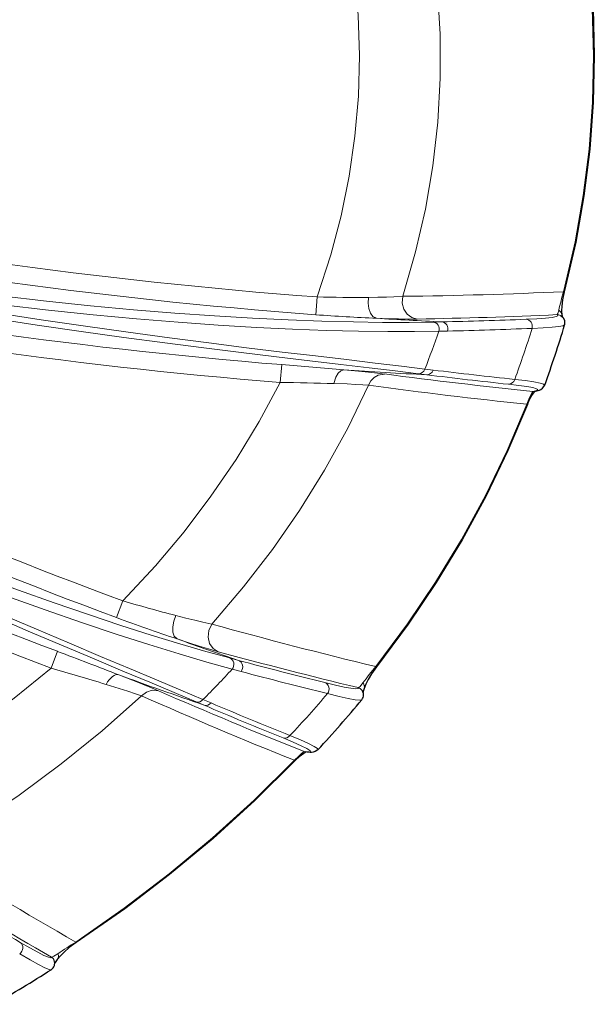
# Model space of a CAD drawing. Header units: millimetres. Extents: x 290 to 884, y -120 to 720.
# Tile 6 of 28: x 600 to 632, y 6 to 61. Entities that reach past the tile are written whole.
import ezdxf

# ---------------------------------------------------------------- set-up
doc = ezdxf.new("R2010")
doc.units = ezdxf.units.MM

# ---------------------------------------------------------------- blocks, each defined once
blk = doc.blocks.new('b', base_point=(326.023, -49.578))
at = {"color": 0, "linetype": 'Continuous', "lineweight": 0}
for p, q in [((616.898, 45.318), (616.824, 44.321)), ((630.695, 45.612), (630.731, 45.603)), ((623.395, 43.911), (623.88, 43.921)), ((623.718, 43.393), (624.203, 43.404)), ((614.837, 40.531), (614.917, 41.527)), ((623.038, 40.96), (622.57, 41.018)), ((623.395, 41.225), (622.928, 41.282)), ((628.965, 40.015), (628.977, 40.028)), ((628.638, 39.308), (628.673, 39.294)), ((606.024, 28.302), (605.677, 27.365)), ((602.358, 25.478), (602.003, 24.544)), ((612.009, 25.106), (612.504, 24.972)), ((612.146, 24.481), (612.642, 24.349)), ((620.184, 24.625), (620.214, 24.602)), ((610.572, 22.464), (610.121, 22.656)), ((610.96, 22.586), (610.508, 22.777)), ((615.627, 19.377), (615.654, 19.351)), ((603.385, 9.201), (603.405, 9.17))]:
    blk.add_line(p, q, dxfattribs=at)
for points in [[(616.898, 72.125), (617.605, 69.977), (618.193, 67.792), (618.657, 65.578), (618.992, 63.341), (619.197, 61.088), (619.27, 58.828), (619.209, 56.567), (619.016, 54.313), (618.693, 52.074), (618.242, 49.858), (617.666, 47.67), (616.898, 45.318)], [(621.695, 72.09), (622.377, 69.739), (622.932, 67.349), (623.352, 64.927), (623.636, 62.485), (623.782, 60.028), (623.786, 57.564), (623.649, 55.106), (623.373, 52.663), (622.961, 50.24), (622.414, 47.848), (621.695, 45.353)], [(630.695, 71.831), (631.291, 69.274), (631.76, 66.689), (632.098, 64.085), (632.304, 61.467), (632.378, 58.841), (632.316, 56.216), (632.122, 53.596), (631.796, 50.99), (631.339, 48.404), (630.695, 45.612)], [(623.395, 43.911), (622.049, 43.894), (620.559, 43.895), (618.93, 43.917), (617.168, 43.961), (615.281, 44.03), (613.275, 44.126), (611.159, 44.251), (608.938, 44.408), (606.623, 44.597), (604.222, 44.821), (601.742, 45.082), (599.194, 45.379), (596.586, 45.714), (593.927, 46.087), (591.226, 46.499), (588.493, 46.949), (585.736, 47.436), (582.963, 47.959), (580.18, 48.518), (577.395, 49.112), (574.61, 49.738), (571.738, 50.419)], [(622.928, 41.282), (621.615, 41.444), (620.154, 41.619), (618.55, 41.807), (616.81, 42.012), (614.941, 42.235), (612.951, 42.477), (610.846, 42.74), (608.636, 43.026), (606.329, 43.337), (603.933, 43.673), (601.458, 44.036), (598.912, 44.427), (596.305, 44.847), (593.646, 45.296), (590.944, 45.774), (588.21, 46.281), (585.451, 46.817), (582.676, 47.382), (579.893, 47.976), (577.107, 48.596), (574.323, 49.244), (571.462, 49.938)], [(623.717, 43.393), (622.359, 43.376), (620.855, 43.378), (619.211, 43.4), (617.433, 43.444), (615.529, 43.515), (613.504, 43.612), (611.368, 43.74), (609.128, 43.898), (606.792, 44.091), (604.369, 44.319), (601.867, 44.583), (599.297, 44.885), (596.666, 45.226), (593.985, 45.606), (591.262, 46.025), (588.508, 46.483), (585.73, 46.98), (582.938, 47.515), (580.138, 48.086), (577.337, 48.692), (574.539, 49.332), (571.644, 50.03)], [(622.57, 41.018), (621.266, 41.179), (619.813, 41.351), (618.219, 41.539), (616.49, 41.741), (614.633, 41.962), (612.655, 42.202), (610.563, 42.463), (608.366, 42.746), (606.073, 43.054), (603.691, 43.386), (601.23, 43.746), (598.699, 44.132), (596.106, 44.547), (593.461, 44.99), (590.774, 45.461), (588.053, 45.961), (585.306, 46.488), (582.542, 47.044), (579.767, 47.626), (576.989, 48.236), (574.21, 48.871), (571.367, 49.55)], [(612.009, 25.106), (610.672, 25.477), (609.206, 25.905), (607.616, 26.39), (605.91, 26.932), (604.096, 27.531), (602.181, 28.186), (600.176, 28.898), (598.087, 29.665), (595.923, 30.488), (593.693, 31.363), (591.405, 32.292), (589.067, 33.271), (586.688, 34.299), (584.275, 35.375), (581.836, 36.496), (579.377, 37.66), (576.905, 38.865), (574.426, 40.109), (571.945, 41.39), (569.468, 42.704), (566.998, 44.051), (564.538, 45.429), (561.984, 46.897)], [(610.508, 22.778), (609.272, 23.303), (607.899, 23.881), (606.396, 24.511), (604.771, 25.194), (603.033, 25.928), (601.189, 26.712), (599.248, 27.547), (597.218, 28.43), (595.109, 29.36), (592.929, 30.338), (590.686, 31.36), (588.39, 32.425), (586.049, 33.532), (583.67, 34.679), (581.262, 35.864), (578.831, 37.084), (576.385, 38.337), (573.93, 39.622), (571.47, 40.937), (569.012, 42.279), (566.559, 43.648), (564.116, 45.04), (561.593, 46.51)], [(612.145, 24.481), (610.73, 24.877), (609.171, 25.335), (607.476, 25.856), (605.655, 26.441), (603.715, 27.089), (601.667, 27.799), (599.521, 28.572), (597.286, 29.407), (594.972, 30.302), (592.59, 31.256), (590.148, 32.268), (587.656, 33.336), (585.124, 34.457), (582.561, 35.629), (579.974, 36.85), (577.373, 38.118), (574.763, 39.429), (572.151, 40.781), (569.543, 42.172), (566.944, 43.598), (564.358, 45.058), (561.783, 46.552)], [(610.121, 22.656), (608.891, 23.177), (607.526, 23.75), (606.031, 24.376), (604.415, 25.053), (602.686, 25.78), (600.851, 26.558), (598.92, 27.385), (596.9, 28.261), (594.801, 29.184), (592.631, 30.152), (590.399, 31.165), (588.113, 32.221), (585.781, 33.318), (583.411, 34.454), (581.011, 35.627), (578.589, 36.836), (576.149, 38.077), (573.7, 39.35), (571.245, 40.652), (568.791, 41.982), (566.341, 43.337), (563.898, 44.717), (561.392, 46.164)], [(619.768, 45.294), (619.757, 44.975), (619.799, 44.669), (619.891, 44.411), (620.024, 44.225), (620.222, 44.123)], [(619.768, 45.294), (620.296, 45.301), (620.775, 45.312), (621.195, 45.326), (621.695, 45.353)], [(622.504, 44.079), (622.204, 44.161), (621.943, 44.351), (621.757, 44.629), (621.668, 44.961), (621.695, 45.353)], [(620.222, 44.123), (620.872, 44.1), (621.458, 44.085), (621.969, 44.077), (622.504, 44.079)], [(628.598, 44.066), (629.203, 44.095), (629.688, 44.131), (630.047, 44.172), (630.278, 44.218), (630.378, 44.268), (630.335, 44.326)], [(630.335, 44.326), (630.374, 44.382), (630.426, 44.573)], [(628.932, 43.559), (629.558, 43.587), (630.058, 43.621), (630.426, 43.662), (630.658, 43.708), (630.755, 43.763)], [(618.391, 41.236), (618.227, 41.189), (618.071, 41.048), (617.941, 40.828), (617.831, 40.47)], [(620.669, 41.003), (620.27, 41.052), (619.779, 41.105), (619.206, 41.161), (618.391, 41.236)], [(619.783, 40.378), (619.913, 40.616), (620.095, 40.809), (620.316, 40.94), (620.669, 41.003)], [(614.837, 40.531), (613.656, 38.339), (612.359, 36.214), (610.954, 34.159), (609.447, 32.177), (607.846, 30.27), (606.024, 28.302)], [(619.783, 40.378), (618.614, 37.965), (617.321, 35.626), (615.911, 33.364), (614.393, 31.184), (612.776, 29.086), (611.008, 27.006)], [(619.783, 40.378), (619.455, 40.402), (619.052, 40.424), (618.582, 40.444), (617.831, 40.47)], [(627.605, 40.431), (628.185, 40.364), (628.643, 40.3), (628.976, 40.239), (629.179, 40.182), (629.251, 40.129), (629.193, 40.079), (628.977, 40.028)], [(627.959, 40.704), (628.564, 40.631), (629.038, 40.563), (629.378, 40.499), (629.578, 40.439), (629.637, 40.38)], [(628.638, 39.308), (628.759, 39.591), (628.852, 39.798), (628.915, 39.929), (628.965, 40.015)], [(628.638, 39.308), (627.544, 36.726), (626.324, 34.202), (624.982, 31.74), (623.527, 29.345), (621.962, 27.02), (620.184, 24.625)], [(608.994, 27.483), (608.879, 27.167), (608.821, 26.842), (608.83, 26.55), (608.904, 26.323), (609.059, 26.173)], [(608.994, 27.483), (609.546, 27.343), (610.049, 27.22), (610.495, 27.116), (611.008, 27.006)], [(611.358, 25.458), (611.073, 25.638), (610.875, 25.925), (610.791, 26.279), (610.833, 26.651), (611.008, 27.006)], [(609.059, 26.173), (609.71, 25.959), (610.302, 25.771), (610.823, 25.612), (611.358, 25.458)], [(602.003, 24.544), (599.938, 22.864), (597.803, 21.273), (595.605, 19.771), (593.35, 18.358), (590.642, 16.814)], [(608.021, 23.265), (607.623, 23.433), (607.133, 23.633), (606.563, 23.86), (605.792, 24.162)], [(617.331, 23.726), (617.929, 23.583), (618.418, 23.478), (618.795, 23.41), (619.053, 23.381), (619.191, 23.391), (619.2, 23.446)], [(619.2, 23.446), (619.247, 23.466), (619.306, 23.518), (619.464, 23.712)], [(607.069, 22.987), (606.727, 23.105), (606.306, 23.244), (605.817, 23.4), (605.085, 23.627)], [(607.069, 22.987), (607.346, 23.201), (607.667, 23.301), (608.021, 23.265)], [(607.069, 22.987), (604.864, 21.029), (602.579, 19.178), (600.222, 17.432), (597.798, 15.792), (595.127, 14.143)], [(617.484, 23.11), (618.127, 22.952), (618.645, 22.838), (619.032, 22.768), (619.284, 22.744), (619.398, 22.766)], [(614.992, 20.63), (615.565, 20.392), (616.01, 20.195), (616.323, 20.041), (616.498, 19.929), (616.533, 19.862), (616.429, 19.839), (616.173, 19.863)], [(615.38, 20.762), (615.963, 20.516), (616.417, 20.312), (616.735, 20.153), (616.912, 20.039), (616.947, 19.969)], [(615.627, 19.377), (615.851, 19.592), (616.013, 19.74), (616.112, 19.824), (616.172, 19.863)], [(615.627, 19.377), (613.384, 17.153), (611.045, 15.032), (608.616, 13.014), (606.105, 11.1), (603.385, 9.201)], [(600.284, 9.179), (600.819, 8.872), (601.263, 8.63), (601.609, 8.455), (601.854, 8.351), (601.995, 8.317), (602.028, 8.362)], [(600.249, 8.54), (600.829, 8.202), (601.3, 7.941), (601.658, 7.761), (601.896, 7.664), (602.013, 7.652)], [(602.028, 8.362), (602.085, 8.368), (602.168, 8.403), (602.391, 8.547)]]:
    blk.add_lwpolyline(points, dxfattribs=at)
at = {"color": 0, "linetype": 'Continuous', "lineweight": 30}
for points in [[(630.731, 71.84), (631.328, 69.281), (631.797, 66.694), (632.135, 64.087), (632.342, 61.466), (632.415, 58.839), (632.354, 56.211), (632.159, 53.59), (631.832, 50.981), (631.375, 48.392), (630.731, 45.603)], [(630.731, 45.603), (630.638, 45.158), (630.594, 44.803), (630.585, 44.537), (630.6, 44.321)], [(630.502, 44.285), (630.576, 44.242), (630.666, 44.162), (630.753, 44.008), (630.755, 43.762)], [(629.052, 40.033), (629.132, 40.047), (629.205, 40.063), (629.275, 40.081), (629.345, 40.104), (629.422, 40.139), (629.518, 40.205), (629.637, 40.38)], [(628.673, 39.294), (628.795, 39.574), (628.912, 39.793), (629.007, 39.938), (629.096, 40.04)], [(628.673, 39.294), (627.579, 36.712), (626.358, 34.186), (625.016, 31.723), (623.559, 29.327), (621.993, 26.999), (620.214, 24.602)], [(620.214, 24.602), (619.945, 24.223), (619.753, 23.9), (619.624, 23.638), (619.529, 23.392)], [(616.947, 19.969), (616.79, 19.861), (616.676, 19.829), (616.588, 19.821), (616.508, 19.821), (616.427, 19.825), (616.34, 19.834), (616.237, 19.848)], [(615.654, 19.351), (613.411, 17.126), (611.071, 15.004), (608.641, 12.986), (606.128, 11.071), (603.405, 9.17)], [(615.654, 19.351), (615.941, 19.621), (616.158, 19.782), (616.274, 19.843)], [(603.405, 9.17), (603.028, 8.892), (602.74, 8.643), (602.529, 8.431), (602.352, 8.217)]]:
    blk.add_lwpolyline(points, dxfattribs=at)
at = {"color": 0, "linetype": 'Continuous', "lineweight": 0}
for centre, radius, start, end in [((637.307, 320.062), 275.501, 258.13969, 265.75158), ((637.308, 320.069), 276.508, 258.13979, 265.75148), ((637.308, 320.067), 279.438, 258.06833, 265.404), ((637.307, 320.062), 280.433, 258.06826, 265.40407), ((619.083, 136.038), 90.746, 268.62013, 270.43285), ((618.635, 308.264), 262.929, 270.66667, 272.6288), ((648.616, 40.423), 18.658, 163.854, 167.1504), ((624.448, 146.079), 102.043, 265.71519, 267.62682), ((637.308, 320.068), 276.473, 266.45689, 267.21602), ((617.8, 317.099), 273.06, 270.98718, 272.6312), ((630.324, 43.923), 0.403, 63.8132, 88.429), ((617.926, 315.52), 271.664, 271.25577, 272.25136), ((617.512, 319.636), 276.313, 271.38764, 272.3687), ((577.725, 59.413), 53.605, 339.5722, 342.7969), ((577.22, 59.593), 49.239, 338.1688, 340.7908), ((581.533, -377.487), 420.343, 84.96954, 85.44476), ((701.721, 286.649), 275.501, 243.13929, 249.67439), ((637.308, 320.068), 279.473, 266.11875, 267.07305), ((657.977, 323.016), 284.469, 262.46402, 264.14879), ((657.851, 321.574), 282.765, 262.92787, 263.8596), ((658.071, 324.627), 285.516, 263.02408, 263.94593), ((612.808, -132.535), 173.078, 88.33687, 89.32831), ((657.457, 314.914), 277.109, 262.18623, 264.03054), ((701.722, 286.652), 276.504, 243.13932, 249.67435), ((628.946, 40.396), 0.381, 272.9541, 289.9158), ((628.99, 40.415), 0.386, 267.9813, 279.2132), ((701.722, 286.651), 279.436, 243.06774, 249.17066), ((701.722, 286.651), 280.436, 243.06775, 249.17065), ((634.839, 127.047), 102.864, 253.73189, 255.4481), ((643.533, 129.374), 108.808, 249.63986, 251.52827), ((681.294, 278.979), 261.592, 254.41399, 256.49047), ((701.723, 286.654), 276.473, 250.41737, 251.17355), ((403.352, -498.689), 560.673, 68.83434, 69.21011), ((682.174, 285.207), 269.229, 254.74984, 256.47299), ((681.981, 284.088), 268.269, 254.99031, 256.05493), ((536.423, -201.55), 235.413, 73.04242, 73.82498), ((566.523, 66.693), 62.155, 315.04559, 317.22387), ((682.344, 286.733), 271.485, 255.12305, 256.17784), ((636.094, 11.328), 20.735, 140.114, 143.3259), ((701.723, 286.654), 279.473, 249.92449, 250.96455), ((722.47, 286.077), 286.651, 246.46791, 248.23364), ((619.077, 23.058), 0.407, 39.3288, 72.3059), ((720.722, 280.467), 281.449, 246.18307, 248.07411), ((567.454, 65.83), 65.787, 316.75985, 319.50677), ((722.088, 284.986), 285.226, 246.98493, 247.94612), ((722.805, 287.259), 287.334, 247.09197, 248.04547), ((735.943, 240.078), 266.225, 238.0663, 240.13752), ((737.39, 243.424), 271.251, 238.33764, 240.06416), ((737.087, 242.795), 270.724, 238.57896, 239.64729), ((613.928, -7.897), 20.087, 121.6594, 125.0526), ((601.807, 8.03), 0.399, 20.7643, 56.3517), ((602.066, 8.418), 0.35, 324.9221, 21.5929)]:
    blk.add_arc(centre, radius, start, end, dxfattribs=at)
at = {"color": 0, "linetype": 'Continuous', "lineweight": 30}
for centre, radius, start, end in [((631.745, 44.491), 1.158, 188.4554, 194.3091), ((577.841, 59.373), 55.168, 339.8629, 343.5627), ((619.065, 23.038), 0.43, 320.8636, 41.364), ((621.176, 22.863), 1.731, 162.197, 169.76), ((567.752, 65.564), 67.074, 317.17472, 320.35247), ((601.783, 8.012), 0.427, 302.6314, 22.0252), ((603.901, 7.065), 1.93, 143.3393, 151.1612), ((557.555, 78.006), 83.224, 299.70296, 302.28971)]:
    blk.add_arc(centre, radius, start, end, dxfattribs=at)
at = {"color": 0, "linetype": 'Continuous', "lineweight": 0}
for centre, major_axis, ratio, start_param, end_param in [((630.205, 44.26), (0.395, 0.061), 0.922299, 6.283174, 7.125552), ((623.86, 43.522), (0.009, -0.4), 0.895495, 1.251797, 3.063187), ((628.585, 43.666), (0.016, -0.4), 0.896391, 1.264392, 3.062738), ((622.591, 41.417), (-0.05, -0.397), 0.900829, 0.080547, 1.339555), ((627.619, 40.83), (-0.043, -0.398), 0.901114, 0.08054, 1.345438), ((612.375, 24.594), (-0.104, -0.386), 0.885085, 1.138528, 3.066601), ((605.449, 23.223), (-0.362, -0.932), 0.500845, 3.181908, 4.464832), ((617.209, 23.345), (-0.096, -0.388), 0.886771, 1.15389, 3.065985), ((619.146, 23.51), (0.382, -0.118), 0.905454, 6.283159, 7.199462), ((610.702, 22.841), (-0.156, -0.368), 0.893692, 0.077921, 1.228282), ((615.115, 21.01), (-0.15, -0.371), 0.894401, 0.07808, 1.237269), ((600.06, 8.848), (-0.202, -0.345), 0.884138, 1.130271, 3.066808)]:
    blk.add_ellipse(centre, major_axis=major_axis, ratio=ratio, start_param=start_param, end_param=end_param, dxfattribs=at)
at = {"color": 0, "linetype": 'Continuous', "lineweight": 0, "extrusion": (0, 0, -1)}
for centre, major_axis, ratio, start_param, end_param in [((623.375, 43.512), (-0.008, 0.4), 0.895385, 0.078374, 1.891297), ((623.058, 41.359), (0.049, 0.397), 0.900862, 1.801361, 3.061025), ((611.88, 24.727), (0.104, 0.386), 0.884888, 0.074937, 2.004802), ((610.252, 23.033), (0.157, 0.368), 0.893608, 1.914352, 3.063706), ((616.295, 20.244), (-0.058, -0.396), 0.978046, 6.27114, 6.451513)]:
    blk.add_ellipse(centre, major_axis=major_axis, ratio=ratio, start_param=start_param, end_param=end_param, dxfattribs=at)

msp = doc.modelspace()

# ---------------------------------------------------------------- block references
at = {"color": 72, "linetype": 'Continuous', "lineweight": 0}
msp.add_blockref('b', (326.023, -49.578), dxfattribs=at)

doc.saveas('drawing.dxf')
